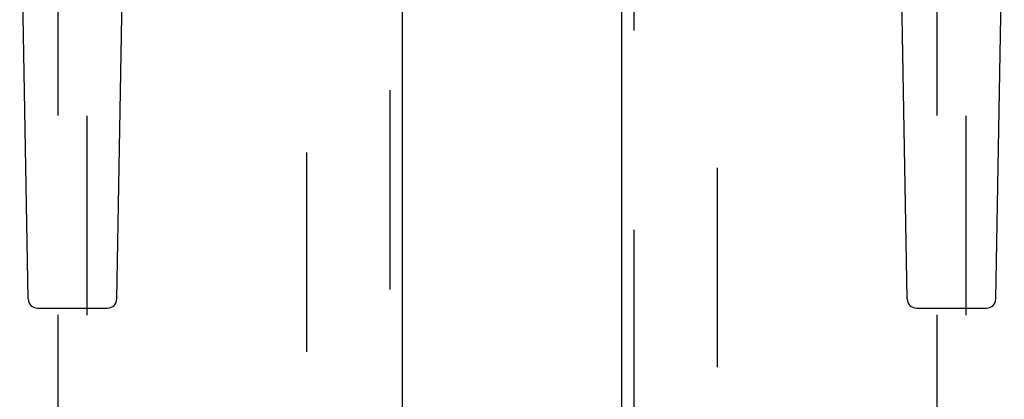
# Model space of a CAD drawing. Header units: inches. Extents: x 0 to 309, y 0 to 200.
# Tile 15 of 119: x 104.17 to 112.58, y 98.25 to 101.49. Entities that reach past the tile are written whole.
import ezdxf

# ---------------------------------------------------------------- set-up
doc = ezdxf.new("R2010")
doc.units = ezdxf.units.IN
doc.header["$LTSCALE"] = 17
doc.header["$MEASUREMENT"] = 0
doc.linetypes.add('HIDDEN', pattern=[0.2, 0.1, -0.1])
for name, color, linetype in [('DEFAULT_2', 8, 'HIDDEN'), ('LEFTHAND_DOOR_ASSEMBLY', 7, 'CONTINUOUS'), ('RIGHTHAND_DOOR_ASSEMBLY', 7, 'CONTINUOUS')]:
    doc.layers.add(name, color=color, linetype=linetype)

msp = doc.modelspace()

# ---------------------------------------------------------------- linework, layer by layer
at = {"layer": 'DEFAULT_2', "color": 8, "linetype": 'HIDDEN'}
for p, q in [((106.6247, 68.0541), (106.6247, 141.0241)), ((110.1247, 141.0241), (110.1247, 68.0541))]:
    msp.add_line(p, q, dxfattribs=at)
at = {"layer": 'LEFTHAND_DOOR_ASSEMBLY', "color": 8, "linetype": 'HIDDEN'}
for p, q in [((107.3332, 141.6851), (107.3332, 67.3931)), ((104.4997, 102.3683), (104.4997, 68.3666)), ((104.7497, 68.3666), (104.7497, 102.3683))]:
    msp.add_line(p, q, dxfattribs=at)
at = {"layer": 'LEFTHAND_DOOR_ASSEMBLY', "color": 3, "linetype": 'Continuous'}
msp.add_line((107.4372, 141.6851), (107.4372, 67.3931), dxfattribs=at)
at = {"layer": 'LEFTHAND_DOOR_ASSEMBLY', "color": 7, "linetype": 'Continuous'}
for p, q in [((104.2462, 99.1047), (104.1739, 103.244)), ((105.0032, 99.1047), (105.0755, 103.244)), ((104.3249, 99.0273), (104.9245, 99.0273))]:
    msp.add_line(p, q, dxfattribs=at)
for centre, start, end in [((104.3249, 99.106), 181, 270), ((104.9245, 99.106), 270, 359)]:
    msp.add_arc(centre, 0.0787, start, end, dxfattribs=at)
at = {"layer": 'RIGHTHAND_DOOR_ASSEMBLY', "color": 3, "linetype": 'Continuous'}
msp.add_line((109.3122, 67.3931), (109.3122, 141.6851), dxfattribs=at)
at = {"layer": 'RIGHTHAND_DOOR_ASSEMBLY', "color": 8, "linetype": 'HIDDEN'}
for p, q in [((109.4162, 67.3931), (109.4162, 141.6851)), ((111.9997, 102.3683), (111.9997, 68.3666)), ((112.2497, 68.3666), (112.2497, 102.3683))]:
    msp.add_line(p, q, dxfattribs=at)
at = {"layer": 'RIGHTHAND_DOOR_ASSEMBLY', "color": 7, "linetype": 'Continuous'}
for p, q in [((111.7462, 99.1047), (111.6739, 103.244)), ((112.5032, 99.1047), (112.5755, 103.244)), ((111.8249, 99.0273), (112.4245, 99.0273))]:
    msp.add_line(p, q, dxfattribs=at)
for centre, start, end in [((111.8249, 99.106), 181, 270), ((112.4245, 99.106), 270, 359)]:
    msp.add_arc(centre, 0.0787, start, end, dxfattribs=at)

doc.saveas('drawing.dxf')
